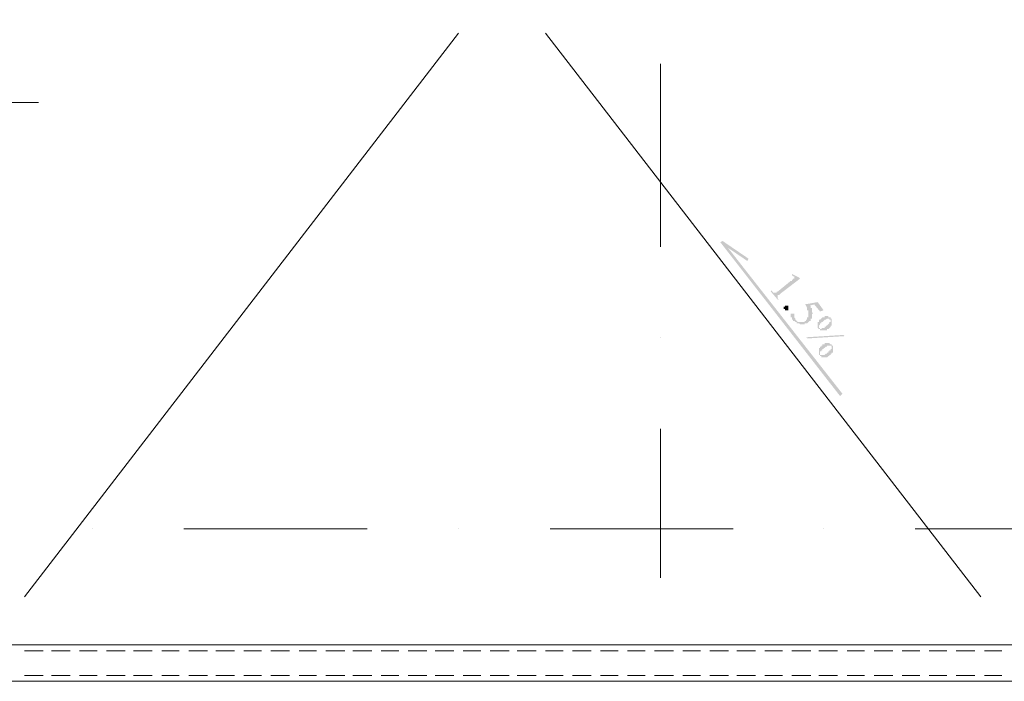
# Model space of a CAD drawing. Header units: metres. Extents: x 5.7 to 89.8, y 4 to 63.5.
# Tile 7 of 32: x 31.5 to 39.6, y 43.2 to 48.6. Entities that reach past the tile are written whole.
import ezdxf

# ---------------------------------------------------------------- set-up
doc = ezdxf.new("R2010")
doc.units = ezdxf.units.M
doc.header["$MEASUREMENT"] = 0
for name, color, linetype in [('PDF4_ax', 7, 'Continuous'), ('PDF4_khatchin', 7, 'Continuous'), ('PDF4_shib bandi', 7, 'Continuous'), ('PDF4_textt', 7, 'Continuous')]:
    doc.layers.add(name, color=color, linetype=linetype)

msp = doc.modelspace()

# ---------------------------------------------------------------- hatches: boundary and pattern name
at = {"layer": 'PDF4_textt', "transparency": 33554559}
for points in [[(37.8635, 46.5444), (37.9212, 46.5155), (37.9309, 46.5059), (37.7671, 46.3806), (37.7575, 46.371), (37.7575, 46.371), (37.7575, 46.371), (37.7479, 46.371), (37.7479, 46.3614), (37.7479, 46.3614), (37.7479, 46.3614), (37.7479, 46.3614), (37.7479, 46.3518), (37.7479, 46.3518), (37.7479, 46.3518), (37.7479, 46.3518), (37.7479, 46.3421), (37.7479, 46.3421), (37.7575, 46.3325), (37.7479, 46.3325), (37.6901, 46.3999), (37.6997, 46.4095), (37.6997, 46.3999), (37.7094, 46.3999), (37.7094, 46.3903), (37.7094, 46.3903), (37.7094, 46.3903), (37.7094, 46.3903), (37.719, 46.3903), (37.719, 46.3903), (37.7286, 46.3903), (37.7286, 46.3903), (37.7286, 46.3903), (37.7286, 46.3903), (37.7383, 46.3903), (37.7383, 46.3999), (37.7383, 46.3999), (37.7479, 46.3999), (37.7479, 46.3999), (37.8538, 46.4866), (37.8538, 46.4866), (37.8635, 46.4866), (37.8635, 46.4962), (37.8635, 46.4962), (37.8731, 46.4962), (37.8731, 46.5059), (37.8731, 46.5059), (37.8731, 46.5059), (37.8731, 46.5059), (37.8731, 46.5059), (37.8827, 46.5059), (37.8827, 46.5155), (37.8827, 46.5155), (37.8827, 46.5155), (37.8827, 46.5251), (37.8731, 46.5251), (37.8731, 46.5251), (37.8731, 46.5251), (37.8731, 46.5251), (37.8635, 46.5347), (37.8635, 46.5347), (37.8635, 46.5347)], [(38.1235, 46.2458), (38.0946, 46.2362), (38.0465, 46.294), (38.0079, 46.2843), (38.0176, 46.2843), (38.0176, 46.2843), (38.0176, 46.2747), (38.0176, 46.2747), (38.0176, 46.2651), (38.0272, 46.2651), (38.0272, 46.2651), (38.0272, 46.2554), (38.0272, 46.2554), (38.0272, 46.2554), (38.0272, 46.2458), (38.0272, 46.2458), (38.0272, 46.2458), (38.0272, 46.2362), (38.0272, 46.2362), (38.0272, 46.2265), (38.0272, 46.2265), (38.0368, 46.2265), (38.0368, 46.2169), (38.0368, 46.2169), (38.0272, 46.2169), (38.0272, 46.2073), (38.0272, 46.2073), (38.0272, 46.2073), (38.0272, 46.1977), (38.0272, 46.1977), (38.0272, 46.1977), (38.0272, 46.188), (38.0272, 46.188), (38.0272, 46.188), (38.0272, 46.1784), (38.0272, 46.1784), (38.0176, 46.1784), (38.0176, 46.1688), (38.0176, 46.1688), (38.0176, 46.1688), (38.0176, 46.1591), (38.0079, 46.1591), (38.0079, 46.1591), (38.0079, 46.1591), (37.9983, 46.1495), (37.9983, 46.1495), (37.9983, 46.1495), (37.9983, 46.1495), (37.9887, 46.1399), (37.9887, 46.1399), (37.9887, 46.1399), (37.979, 46.1399), (37.979, 46.1399), (37.979, 46.1399), (37.9694, 46.1399), (37.9694, 46.1302), (37.9694, 46.1302), (37.9598, 46.1302), (37.9598, 46.1302), (37.9598, 46.1302), (37.9501, 46.1302), (37.9501, 46.1302), (37.9405, 46.1302), (37.9405, 46.1302), (37.9405, 46.1302), (37.9309, 46.1302), (37.9309, 46.1302), (37.9309, 46.1302), (37.9309, 46.1302), (37.9212, 46.1399), (37.9212, 46.1399), (37.9116, 46.1399), (37.9116, 46.1399), (37.9116, 46.1399), (37.902, 46.1399), (37.902, 46.1399), (37.902, 46.1495), (37.8924, 46.1495), (37.8827, 46.1591), (37.8827, 46.1591), (37.8731, 46.1591), (37.8731, 46.1591), (37.8731, 46.1688), (37.8731, 46.1688), (37.8635, 46.1688), (37.8635, 46.1784), (37.8635, 46.1784), (37.8635, 46.1784), (37.8635, 46.188), (37.8538, 46.188), (37.8538, 46.188), (37.8538, 46.1977), (37.8538, 46.1977), (37.8538, 46.1977), (37.8538, 46.1977), (37.8538, 46.2073), (37.8538, 46.2073), (37.8538, 46.2073), (37.8538, 46.2169), (37.8635, 46.2169), (37.8635, 46.2169), (37.8635, 46.2169), (37.8635, 46.2169), (37.8731, 46.2169), (37.8731, 46.2169), (37.8731, 46.2169), (37.8827, 46.2169), (37.8827, 46.2169), (37.8827, 46.2073), (37.8827, 46.2073), (37.8827, 46.2073), (37.8827, 46.2073), (37.8827, 46.2073), (37.8827, 46.1977), (37.8827, 46.1977), (37.8827, 46.1977), (37.8827, 46.188), (37.8827, 46.188), (37.8924, 46.1784), (37.8924, 46.1784), (37.8924, 46.1784), (37.8924, 46.1688), (37.8924, 46.1688), (37.8924, 46.1688), (37.902, 46.1591), (37.902, 46.1591), (37.902, 46.1591), (37.902, 46.1591), (37.9116, 46.1495), (37.9116, 46.1495), (37.9116, 46.1495), (37.9212, 46.1495), (37.9212, 46.1495), (37.9212, 46.1495), (37.9309, 46.1495), (37.9309, 46.1495), (37.9309, 46.1495), (37.9405, 46.1495), (37.9405, 46.1495), (37.9405, 46.1495), (37.9501, 46.1495), (37.9501, 46.1495), (37.9598, 46.1495), (37.9598, 46.1495), (37.9598, 46.1495), (37.9694, 46.1495), (37.9694, 46.1591), (37.9694, 46.1591), (37.9694, 46.1591), (37.979, 46.1591), (37.979, 46.1688), (37.979, 46.1688), (37.979, 46.1688), (37.9887, 46.1688), (37.9887, 46.1784), (37.9887, 46.1784), (37.9887, 46.1784), (37.9887, 46.188), (37.9983, 46.188), (37.9983, 46.1977), (37.9983, 46.1977), (37.9983, 46.1977), (37.9983, 46.1977), (37.9983, 46.2073), (37.9983, 46.2073), (37.9983, 46.2073), (37.9983, 46.2169), (37.9983, 46.2169), (37.9983, 46.2265), (37.9983, 46.2265), (37.9983, 46.2265), (37.9983, 46.2362), (37.9983, 46.2362), (37.9983, 46.2458), (37.9983, 46.2458), (37.9887, 46.2458), (37.9887, 46.2458), (37.9887, 46.2554), (37.9887, 46.2554), (37.9887, 46.2554), (37.9887, 46.2651), (37.9887, 46.2651), (37.979, 46.2843), (37.9694, 46.294), (38.0753, 46.3132)], [(37.8346, 46.2747), (37.8346, 46.2747), (37.8346, 46.2747), (37.8346, 46.2651), (37.8346, 46.2651), (37.8346, 46.2651), (37.8346, 46.2554), (37.8346, 46.2554), (37.8346, 46.2554), (37.8346, 46.2554), (37.8346, 46.2458), (37.8249, 46.2458), (37.8249, 46.2458), (37.8249, 46.2458), (37.8153, 46.2458), (37.8153, 46.2458), (37.8153, 46.2458), (37.8057, 46.2458), (37.8057, 46.2458), (37.8057, 46.2554), (37.8057, 46.2554), (37.796, 46.2554), (37.796, 46.2554), (37.796, 46.2554), (37.796, 46.2651), (37.796, 46.2651), (37.796, 46.2651), (37.796, 46.2747), (37.796, 46.2747), (37.8057, 46.2747), (37.8057, 46.2843), (37.8057, 46.2843), (37.8057, 46.2843), (37.8153, 46.2843), (37.8153, 46.2843), (37.8153, 46.2843), (37.8249, 46.2843), (37.8249, 46.2843), (37.8249, 46.2843), (37.8346, 46.2843), (37.8346, 46.2747), (37.8346, 46.2747)]]:
    msp.add_hatch(color=256, dxfattribs=at).paths.add_polyline_path(points)
h = msp.add_hatch(color=256, dxfattribs=at)
h.paths.add_polyline_path([(38.2969, 46.0339), (37.9887, 46.0147), (37.979, 46.0243), (38.2872, 46.0436)], flags=0)
h.paths.add_polyline_path([(38.1813, 46.1784), (38.1909, 46.1784), (38.1909, 46.1688), (38.1909, 46.1688), (38.1909, 46.1688), (38.1909, 46.1591), (38.1909, 46.1591), (38.1909, 46.1495), (38.1909, 46.1495), (38.1909, 46.1495), (38.1909, 46.1399), (38.1909, 46.1399), (38.1909, 46.1399), (38.1909, 46.1302), (38.1909, 46.1302), (38.1909, 46.1302), (38.1909, 46.1206), (38.1909, 46.1206), (38.1813, 46.1206), (38.1813, 46.111), (38.1813, 46.111), (38.1813, 46.111), (38.1813, 46.111), (38.1717, 46.1013), (38.1717, 46.1013), (38.1717, 46.1013), (38.162, 46.0917), (38.162, 46.0917), (38.162, 46.0917), (38.162, 46.0917), (38.1524, 46.0917), (38.1524, 46.0821), (38.1524, 46.0821), (38.1428, 46.0821), (38.1428, 46.0821), (38.1428, 46.0821), (38.1331, 46.0821), (38.1331, 46.0821), (38.1331, 46.0821), (38.1235, 46.0821), (38.1235, 46.0821), (38.1139, 46.0821), (38.1139, 46.0821), (38.1139, 46.0821), (38.1139, 46.0821), (38.1042, 46.0821), (38.1042, 46.0821), (38.1042, 46.0821), (38.0946, 46.0821), (38.0946, 46.0821), (38.0946, 46.0917), (38.085, 46.0917), (38.085, 46.0917), (38.085, 46.0917), (38.085, 46.0917), (38.0753, 46.1013), (38.0753, 46.1013), (38.0753, 46.1013), (38.0753, 46.111), (38.0753, 46.111), (38.0753, 46.111), (38.0753, 46.1206), (38.0753, 46.1206), (38.0753, 46.1206), (38.0753, 46.1302), (38.0753, 46.1302), (38.0753, 46.1302), (38.0753, 46.1399), (38.0753, 46.1399), (38.0753, 46.1495), (38.0753, 46.1495), (38.0753, 46.1495), (38.085, 46.1495), (38.085, 46.1591), (38.085, 46.1591), (38.085, 46.1591), (38.085, 46.1688), (38.0946, 46.1688), (38.1042, 46.1784), (38.1042, 46.1784), (38.1042, 46.1784), (38.1139, 46.188), (38.1139, 46.188), (38.1139, 46.188), (38.1235, 46.188), (38.1235, 46.188), (38.1235, 46.188), (38.1331, 46.188), (38.1331, 46.188), (38.1331, 46.1977), (38.1428, 46.1977), (38.1428, 46.1977), (38.1428, 46.1977), (38.1524, 46.1977), (38.1524, 46.1977), (38.162, 46.1977), (38.162, 46.188), (38.162, 46.188), (38.1717, 46.188), (38.1717, 46.188), (38.1717, 46.188), (38.1717, 46.188), (38.1813, 46.188), (38.1813, 46.1784), (38.1813, 46.1784), (38.1813, 46.1784)], flags=0)
h.paths.add_polyline_path([(38.1813, 46.1688), (38.1717, 46.1688), (38.1717, 46.1784), (38.1717, 46.1784), (38.162, 46.1784), (38.162, 46.1784), (38.162, 46.1784), (38.1524, 46.1784), (38.1524, 46.1784), (38.1524, 46.1784), (38.1428, 46.1688), (38.1428, 46.1688), (38.1331, 46.1688), (38.1235, 46.1591), (38.1139, 46.1495), (38.1139, 46.1495), (38.1042, 46.1495), (38.1042, 46.1399), (38.1042, 46.1399), (38.1042, 46.1399), (38.0946, 46.1399), (38.0946, 46.1302), (38.0946, 46.1302), (38.0946, 46.1302), (38.0946, 46.1302), (38.085, 46.1206), (38.085, 46.1206), (38.085, 46.1206), (38.085, 46.111), (38.085, 46.111), (38.085, 46.111), (38.085, 46.1013), (38.085, 46.1013), (38.0946, 46.1013), (38.0946, 46.1013), (38.0946, 46.0917), (38.1042, 46.0917), (38.1042, 46.0917), (38.1042, 46.0917), (38.1042, 46.0917), (38.1139, 46.1013), (38.1139, 46.1013), (38.1139, 46.1013), (38.1235, 46.1013), (38.1235, 46.1013), (38.1235, 46.1013), (38.1331, 46.1013), (38.1331, 46.111), (38.1331, 46.111), (38.1428, 46.111), (38.1428, 46.111), (38.1428, 46.1206), (38.1428, 46.1206), (38.1524, 46.1206), (38.1524, 46.1206), (38.162, 46.1302), (38.162, 46.1302), (38.162, 46.1302), (38.162, 46.1302), (38.1717, 46.1399), (38.1717, 46.1399), (38.1717, 46.1399), (38.1717, 46.1495), (38.1813, 46.1495), (38.1813, 46.1495), (38.1813, 46.1495), (38.1813, 46.1495), (38.1813, 46.1591), (38.1813, 46.1591), (38.1813, 46.1688), (38.1813, 46.1688), (38.1813, 46.1688), (38.1813, 46.1688)], flags=0)
h.paths.add_polyline_path([(38.1909, 45.9569), (38.1909, 45.9569), (38.2005, 45.9569), (38.2005, 45.9472), (38.2005, 45.9472), (38.2005, 45.9376), (38.2005, 45.9376), (38.2005, 45.9376), (38.2005, 45.9376), (38.2005, 45.928), (38.2005, 45.928), (38.2005, 45.928), (38.2005, 45.9184), (38.2005, 45.9184), (38.2005, 45.9087), (38.2005, 45.9087), (38.2005, 45.9087), (38.2005, 45.8991), (38.1909, 45.8991), (38.1909, 45.8991), (38.1909, 45.8895), (38.1909, 45.8895), (38.1813, 45.8895), (38.1813, 45.8895), (38.1813, 45.8798), (38.1813, 45.8798), (38.1717, 45.8798), (38.1717, 45.8798), (38.1717, 45.8702), (38.1717, 45.8702), (38.162, 45.8702), (38.162, 45.8702), (38.1524, 45.8606), (38.1524, 45.8606), (38.1524, 45.8606), (38.1428, 45.8606), (38.1428, 45.8606), (38.1428, 45.8606), (38.1331, 45.8606), (38.1331, 45.8606), (38.1331, 45.8606), (38.1235, 45.8606), (38.1235, 45.8606), (38.1235, 45.8606), (38.1139, 45.8606), (38.1139, 45.8606), (38.1139, 45.8606), (38.1042, 45.8606), (38.1042, 45.8606), (38.1042, 45.8702), (38.0946, 45.8702), (38.0946, 45.8702), (38.0946, 45.8702), (38.0946, 45.8798), (38.0946, 45.8798), (38.085, 45.8798), (38.085, 45.8798), (38.085, 45.8895), (38.085, 45.8895), (38.085, 45.8895), (38.085, 45.8991), (38.085, 45.8991), (38.085, 45.8991), (38.085, 45.9087), (38.085, 45.9087), (38.085, 45.9087), (38.085, 45.9184), (38.085, 45.9184), (38.085, 45.9184), (38.085, 45.928), (38.085, 45.928), (38.085, 45.928), (38.085, 45.9376), (38.0946, 45.9376), (38.0946, 45.9376), (38.0946, 45.9472), (38.0946, 45.9472), (38.1042, 45.9472), (38.1042, 45.9472), (38.1042, 45.9569), (38.1042, 45.9569), (38.1139, 45.9569), (38.1139, 45.9569), (38.1139, 45.9665), (38.1235, 45.9665), (38.1235, 45.9665), (38.1235, 45.9665), (38.1331, 45.9665), (38.1331, 45.9665), (38.1331, 45.9761), (38.1428, 45.9761), (38.1428, 45.9761), (38.1428, 45.9761), (38.1524, 45.9761), (38.1524, 45.9761), (38.1524, 45.9761), (38.162, 45.9761), (38.162, 45.9761), (38.1717, 45.9761), (38.1717, 45.9761), (38.1717, 45.9761), (38.1813, 45.9665), (38.1813, 45.9665), (38.1909, 45.9665)], flags=0)
h.paths.add_polyline_path([(38.1909, 45.9472), (38.1813, 45.9569), (38.1813, 45.9569), (38.1813, 45.9569), (38.1717, 45.9569), (38.1717, 45.9569), (38.1717, 45.9569), (38.1717, 45.9569), (38.162, 45.9569), (38.162, 45.9569), (38.162, 45.9569), (38.1524, 45.9569), (38.1524, 45.9569), (38.1524, 45.9472), (38.1428, 45.9472), (38.1428, 45.9472), (38.1428, 45.9472), (38.1331, 45.9376), (38.1331, 45.9376), (38.1235, 45.9376), (38.1235, 45.9376), (38.1235, 45.928), (38.1235, 45.928), (38.1139, 45.928), (38.1139, 45.9184), (38.1139, 45.9184), (38.1042, 45.9184), (38.1042, 45.9184), (38.1042, 45.9087), (38.1042, 45.9087), (38.0946, 45.9087), (38.0946, 45.9087), (38.0946, 45.8991), (38.0946, 45.8991), (38.0946, 45.8991), (38.0946, 45.8895), (38.0946, 45.8895), (38.0946, 45.8895), (38.0946, 45.8798), (38.0946, 45.8798), (38.1042, 45.8798), (38.1042, 45.8798), (38.1042, 45.8798), (38.1139, 45.8798), (38.1139, 45.8798), (38.1139, 45.8798), (38.1139, 45.8798), (38.1235, 45.8798), (38.1235, 45.8798), (38.1235, 45.8798), (38.1331, 45.8798), (38.1331, 45.8798), (38.1331, 45.8798), (38.1428, 45.8895), (38.1428, 45.8895), (38.1428, 45.8895), (38.1524, 45.8895), (38.1524, 45.8991), (38.1524, 45.8991), (38.162, 45.8991), (38.162, 45.9087), (38.162, 45.9087), (38.1717, 45.9087), (38.1717, 45.9087), (38.1717, 45.9184), (38.1813, 45.9184), (38.1813, 45.9184), (38.1813, 45.928), (38.1813, 45.928), (38.1813, 45.928), (38.1909, 45.928), (38.1909, 45.9376), (38.1909, 45.9376), (38.1909, 45.9376), (38.1909, 45.9376), (38.1909, 45.9472), (38.1909, 45.9472), (38.1909, 45.9472), (38.1909, 45.9472)], flags=0)

# ---------------------------------------------------------------- linework, layer by layer
at = {"layer": 'PDF4_ax', "lineweight": 9}
for points in [[(36.7848, 48.2684), (36.7848, 46.7659)], [(29.6866, 47.9505), (31.6802, 47.9505)], [(36.7848, 46.0243), (36.7848, 46.0243)], [(36.7848, 45.2731), (36.7848, 44.0499)], [(32.1233, 44.4544), (32.1233, 44.4544)], [(32.8745, 44.4544), (34.377, 44.4544)], [(35.1282, 44.4544), (35.1282, 44.4544)], [(35.8794, 44.4544), (37.3819, 44.4544)], [(38.1235, 44.4544), (38.1235, 44.4544)], [(38.8747, 44.4544), (40.3772, 44.4544)]]:
    msp.add_lwpolyline(points, dxfattribs=at)
at = {"layer": 'PDF4_khatchin', "lineweight": 18}
for points in [[(31.7188, 43.4528), (31.5647, 43.4528)], [(31.9403, 43.4528), (31.7862, 43.4528)], [(32.1618, 43.4528), (32.0173, 43.4528)], [(32.3929, 43.4528), (32.2388, 43.4528)], [(32.6145, 43.4528), (32.4604, 43.4528)], [(32.836, 43.4528), (32.6915, 43.4528)], [(33.0671, 43.4528), (32.913, 43.4528)], [(33.2886, 43.4528), (33.1345, 43.4528)], [(33.5102, 43.4528), (33.3657, 43.4528)], [(33.7413, 43.4528), (33.5872, 43.4528)], [(33.9628, 43.4528), (33.8184, 43.4528)], [(34.194, 43.4528), (34.0399, 43.4528)], [(34.4155, 43.4528), (34.2614, 43.4528)], [(34.637, 43.4528), (34.4925, 43.4528)], [(34.8682, 43.4528), (34.7141, 43.4528)], [(35.0897, 43.4528), (34.9356, 43.4528)], [(35.3112, 43.4528), (35.1667, 43.4528)], [(35.5423, 43.4528), (35.3882, 43.4528)], [(35.7639, 43.4528), (35.6098, 43.4528)], [(35.9854, 43.4528), (35.8409, 43.4528)], [(36.2165, 43.4528), (36.0624, 43.4528)], [(36.438, 43.4528), (36.2936, 43.4528)], [(36.6596, 43.4528), (36.5151, 43.4528)], [(36.8907, 43.4528), (36.7366, 43.4528)], [(37.1122, 43.4528), (36.9678, 43.4528)], [(37.3434, 43.4528), (37.1893, 43.4528)], [(37.5649, 43.4528), (37.4108, 43.4528)], [(37.7864, 43.4528), (37.6419, 43.4528)], [(38.0176, 43.4528), (37.8635, 43.4528)], [(38.2391, 43.4528), (38.085, 43.4528)], [(38.4606, 43.4528), (38.3161, 43.4528)], [(38.6917, 43.4528), (38.5376, 43.4528)], [(38.9133, 43.4528), (38.7688, 43.4528)], [(39.1348, 43.4528), (38.9903, 43.4528)], [(39.3659, 43.4528), (39.2118, 43.4528)], [(39.5874, 43.4528), (39.443, 43.4528)]]:
    msp.add_lwpolyline(points, close=True, dxfattribs=at)
for points in [[(31.7188, 43.2505), (31.5647, 43.2505)], [(31.9403, 43.2505), (31.7862, 43.2505)], [(32.1618, 43.2505), (32.0173, 43.2505)], [(32.3929, 43.2505), (32.2388, 43.2505)], [(32.6145, 43.2505), (32.4604, 43.2505)], [(32.836, 43.2505), (32.6915, 43.2505)], [(33.0671, 43.2505), (32.913, 43.2505)], [(33.2886, 43.2505), (33.1345, 43.2505)], [(33.5102, 43.2505), (33.3657, 43.2505)], [(33.7413, 43.2505), (33.5872, 43.2505)], [(33.9628, 43.2505), (33.8184, 43.2505)], [(34.194, 43.2505), (34.0399, 43.2505)], [(34.4155, 43.2505), (34.2614, 43.2505)], [(34.637, 43.2505), (34.4925, 43.2505)], [(34.8682, 43.2505), (34.7141, 43.2505)], [(35.0897, 43.2505), (34.9356, 43.2505)], [(35.3112, 43.2505), (35.1667, 43.2505)], [(35.5423, 43.2505), (35.3882, 43.2505)], [(35.7639, 43.2505), (35.6098, 43.2505)], [(35.9854, 43.2505), (35.8409, 43.2505)], [(36.2165, 43.2505), (36.0624, 43.2505)], [(36.438, 43.2505), (36.2936, 43.2505)], [(36.6596, 43.2505), (36.5151, 43.2505)], [(36.8907, 43.2505), (36.7366, 43.2505)], [(37.1122, 43.2505), (36.9678, 43.2505)], [(37.3434, 43.2505), (37.1893, 43.2505)], [(37.5649, 43.2505), (37.4108, 43.2505)], [(37.7864, 43.2505), (37.6419, 43.2505)], [(38.0176, 43.2505), (37.8635, 43.2505)], [(38.2391, 43.2505), (38.085, 43.2505)], [(38.4606, 43.2505), (38.3161, 43.2505)], [(38.6917, 43.2505), (38.5376, 43.2505)], [(38.9133, 43.2505), (38.7688, 43.2505)], [(39.1348, 43.2505), (38.9903, 43.2505)], [(39.3659, 43.2505), (39.2118, 43.2505)], [(39.5874, 43.2505), (39.443, 43.2505)]]:
    msp.add_lwpolyline(points, dxfattribs=at)
at = {"layer": 'PDF4_shib bandi', "lineweight": 18}
for points in [[(48.5348, 55.1547), (48.5926, 55.1547), (48.5926, 43.2024), (22.338, 43.2024), (22.338, 55.2028), (23.9849, 55.2028)], [(31.5647, 43.8958), (35.1282, 48.5188)], [(39.4141, 43.8958), (35.8409, 48.5188)]]:
    msp.add_lwpolyline(points, dxfattribs=at)
msp.add_lwpolyline([(48.2844, 43.5009), (22.6365, 43.5009), (22.6365, 54.9043), (48.2844, 54.9043)], close=True, dxfattribs=at)
at = {"layer": 'PDF4_textt', "transparency": 33554559}
for points in [[(38.2776, 45.562), (37.276, 46.8044), (37.2952, 46.8141)], [(38.2583, 45.5427), (38.2776, 45.562), (37.276, 46.8044)], [(37.2952, 46.8141), (37.2856, 46.7948), (37.5071, 46.6696)], [(37.2856, 46.7948), (37.5071, 46.6696), (37.4975, 46.6503)]]:
    msp.add_solid(points, dxfattribs=at)

doc.saveas('drawing.dxf')
